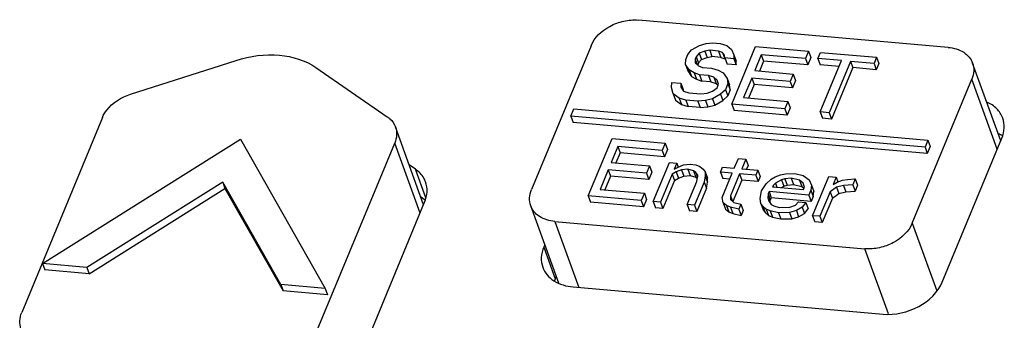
# Model space of a CAD drawing. Header units: millimetres. Extents: x -2787 to 4673, y -54 to 2046.
# Tile 89 of 124: x 1236.4 to 1256.88, y 509.12 to 515.38. Entities that reach past the tile are written whole.
import ezdxf

# ---------------------------------------------------------------- set-up
doc = ezdxf.new("R2010")
doc.units = ezdxf.units.MM
doc.header["$LTSCALE"] = 81.675
doc.layers.get('0').update_dxf_attribs({"linetype": 'CONTINUOUS'})

msp = doc.modelspace()

# ---------------------------------------------------------------- linework, layer by layer
at = {"color": 3}
for p, q in [((1255.711, 514.8), (1249.267, 515.367)), ((1250.536, 514.838), (1250.68, 514.878)), ((1250.68, 514.878), (1250.813, 514.893)), ((1250.813, 514.893), (1250.967, 514.88)), ((1250.967, 514.88), (1251.11, 514.841)), ((1248.283, 514.833), (1247.045, 511.84)), ((1250.256, 514.546), (1250.299, 514.648)), ((1250.299, 514.648), (1250.371, 514.747)), ((1250.371, 514.747), (1250.536, 514.838)), ((1250.534, 514.68), (1250.472, 514.606)), ((1250.648, 514.723), (1250.534, 514.68)), ((1250.534, 514.68), (1250.582, 514.548)), ((1250.75, 514.74), (1250.648, 514.723)), ((1250.648, 514.723), (1250.695, 514.591)), ((1250.75, 514.74), (1250.798, 514.609)), ((1250.934, 514.724), (1250.75, 514.74)), ((1250.934, 514.724), (1250.982, 514.592)), ((1251.016, 514.69), (1250.934, 514.724)), ((1251.016, 514.69), (1251.064, 514.559)), ((1251.056, 514.634), (1251.016, 514.69)), ((1251.11, 514.841), (1251.201, 514.753)), ((1251.201, 514.753), (1251.251, 514.643)), ((1251.208, 513.618), (1251.703, 514.815)), ((1251.251, 514.643), (1251.25, 514.564)), ((1251.251, 514.643), (1251.298, 514.512)), ((1251.824, 514.646), (1251.687, 514.315)), ((1251.703, 514.815), (1252.808, 514.718)), ((1251.824, 514.646), (1251.872, 514.514)), ((1252.745, 514.565), (1251.824, 514.646)), ((1252.808, 514.718), (1252.745, 514.565)), ((1252.808, 514.718), (1252.856, 514.586)), ((1253.001, 514.569), (1253.053, 514.696)), ((1253.053, 514.696), (1254.22, 514.593)), ((1238.707, 513.826), (1240.906, 514.528)), ((1250.245, 514.441), (1250.256, 514.546)), ((1250.245, 514.441), (1250.293, 514.31)), ((1250.326, 514.329), (1250.245, 514.441)), ((1250.451, 514.555), (1250.45, 514.476)), ((1250.45, 514.476), (1250.521, 514.417)), ((1250.472, 514.606), (1250.451, 514.555)), ((1250.451, 514.555), (1250.492, 514.441)), ((1250.472, 514.606), (1250.52, 514.475)), ((1250.52, 514.475), (1250.503, 514.433)), ((1250.52, 514.475), (1250.582, 514.548)), ((1250.582, 514.548), (1250.695, 514.591)), ((1250.695, 514.591), (1250.798, 514.609)), ((1250.982, 514.592), (1250.798, 514.609)), ((1250.982, 514.592), (1251.064, 514.559)), ((1251.066, 514.58), (1251.056, 514.634)), ((1251.064, 514.559), (1251.084, 514.53)), ((1251.066, 514.58), (1251.113, 514.449)), ((1251.25, 514.564), (1251.066, 514.58)), ((1251.298, 514.433), (1251.113, 514.449)), ((1251.25, 514.564), (1251.298, 514.433)), ((1251.298, 514.433), (1251.298, 514.512)), ((1251.872, 514.514), (1251.786, 514.306)), ((1252.792, 514.433), (1251.872, 514.514)), ((1252.745, 514.565), (1252.792, 514.433)), ((1252.856, 514.586), (1252.792, 514.433)), ((1253.001, 514.569), (1253.049, 514.437)), ((1253.492, 514.525), (1253.001, 514.569)), ((1253.441, 514.402), (1253.049, 514.437)), ((1253.05, 513.456), (1253.492, 514.525)), ((1253.676, 514.509), (1253.234, 513.439)), ((1253.676, 514.509), (1253.724, 514.378)), ((1254.167, 514.466), (1253.676, 514.509)), ((1254.22, 514.593), (1254.167, 514.466)), ((1254.167, 514.466), (1254.215, 514.334)), ((1254.267, 514.462), (1254.215, 514.334)), ((1254.22, 514.593), (1254.267, 514.462)), ((1256.801, 512.857), (1256.216, 514.474)), ((1242.563, 514.383), (1244.047, 513.357)), ((1250.293, 514.31), (1250.373, 514.197)), ((1250.326, 514.329), (1250.373, 514.197)), ((1250.427, 514.267), (1250.326, 514.329)), ((1250.427, 514.267), (1250.475, 514.135)), ((1250.54, 514.231), (1250.427, 514.267)), ((1250.521, 514.417), (1250.603, 514.384)), ((1250.54, 514.231), (1250.587, 514.099)), ((1250.724, 514.215), (1250.54, 514.231)), ((1250.603, 514.384), (1250.787, 514.367)), ((1250.787, 514.367), (1250.93, 514.328)), ((1250.93, 514.328), (1251.031, 514.267)), ((1251.031, 514.267), (1251.112, 514.154)), ((1251.687, 514.315), (1252.485, 514.244)), ((1252.485, 514.244), (1252.422, 514.092)), ((1252.485, 514.244), (1252.533, 514.113)), ((1253.724, 514.378), (1253.281, 513.308)), ((1254.215, 514.334), (1253.724, 514.378)), ((1249.953, 513.966), (1249.964, 514.07)), ((1249.964, 514.07), (1250.148, 514.054)), ((1250.148, 514.054), (1250.148, 513.975)), ((1250.148, 514.054), (1250.196, 513.922)), ((1250.373, 514.197), (1250.475, 514.135)), ((1250.475, 514.135), (1250.587, 514.099)), ((1250.771, 514.083), (1250.587, 514.099)), ((1250.724, 514.215), (1250.771, 514.083)), ((1250.836, 514.178), (1250.724, 514.215)), ((1250.771, 514.083), (1250.884, 514.047)), ((1250.836, 514.178), (1250.884, 514.047)), ((1250.907, 514.119), (1250.836, 514.178)), ((1250.884, 514.047), (1250.926, 514.011)), ((1250.905, 513.961), (1250.937, 514.037)), ((1250.937, 514.037), (1250.907, 514.119)), ((1251.131, 514.047), (1251.079, 513.919)), ((1251.112, 514.154), (1251.131, 514.047)), ((1251.112, 514.154), (1251.16, 514.022)), ((1251.131, 514.047), (1251.179, 513.915)), ((1251.624, 514.162), (1251.456, 513.754)), ((1251.672, 514.03), (1251.554, 513.746)), ((1251.624, 514.162), (1251.672, 514.03)), ((1252.422, 514.092), (1251.624, 514.162)), ((1252.47, 513.96), (1251.672, 514.03)), ((1252.422, 514.092), (1252.47, 513.96)), ((1252.533, 514.113), (1252.47, 513.96)), ((1254.963, 511.144), (1256.2, 514.137)), ((1256.728, 512.679), (1256.2, 514.137)), ((1249.992, 513.83), (1249.953, 513.966)), ((1249.992, 513.83), (1250.04, 513.698)), ((1250.114, 513.74), (1249.992, 513.83)), ((1250.148, 513.975), (1250.208, 513.89)), ((1250.196, 513.907), (1250.196, 513.922)), ((1250.208, 513.89), (1250.32, 513.854)), ((1250.32, 513.854), (1250.566, 513.832)), ((1250.566, 513.832), (1250.699, 513.847)), ((1250.699, 513.847), (1250.812, 513.89)), ((1250.975, 513.823), (1250.81, 513.732)), ((1250.812, 513.89), (1250.905, 513.961)), ((1251.079, 513.919), (1250.975, 513.823)), ((1250.975, 513.823), (1251.023, 513.691)), ((1251.079, 513.919), (1251.126, 513.788)), ((1251.179, 513.915), (1251.126, 513.788)), ((1251.179, 513.915), (1251.16, 514.022)), ((1250.04, 513.698), (1250.162, 513.609)), ((1250.114, 513.74), (1250.162, 513.609)), ((1250.257, 513.701), (1250.114, 513.74)), ((1250.257, 513.701), (1250.305, 513.57)), ((1250.503, 513.68), (1250.257, 513.701)), ((1250.666, 513.692), (1250.503, 513.68)), ((1250.503, 513.68), (1250.55, 513.548)), ((1250.81, 513.732), (1250.666, 513.692)), ((1250.666, 513.692), (1250.714, 513.56)), ((1250.81, 513.732), (1250.858, 513.6)), ((1250.858, 513.6), (1251.023, 513.691)), ((1251.023, 513.691), (1251.126, 513.788)), ((1251.208, 513.618), (1251.256, 513.486)), ((1252.313, 513.52), (1251.208, 513.618)), ((1251.456, 513.754), (1252.376, 513.673)), ((1252.376, 513.673), (1252.313, 513.52)), ((1252.376, 513.673), (1252.424, 513.542)), ((1247.862, 513.369), (1247.924, 513.519)), ((1247.924, 513.519), (1255.288, 512.871)), ((1250.162, 513.609), (1250.305, 513.57)), ((1250.55, 513.548), (1250.305, 513.57)), ((1250.55, 513.548), (1250.714, 513.56)), ((1250.714, 513.56), (1250.858, 513.6)), ((1252.361, 513.389), (1251.256, 513.486)), ((1252.313, 513.52), (1252.361, 513.389)), ((1252.424, 513.542), (1252.361, 513.389)), ((1253.05, 513.456), (1253.097, 513.324)), ((1253.234, 513.439), (1253.05, 513.456)), ((1253.234, 513.439), (1253.281, 513.308)), ((1238.125, 513.34), (1236.447, 509.283)), ((1247.862, 513.369), (1247.909, 513.237)), ((1255.227, 512.721), (1247.862, 513.369)), ((1255.274, 512.59), (1247.909, 513.237)), ((1253.281, 513.308), (1253.097, 513.324)), ((1244.802, 511.526), (1244.217, 513.143)), ((1236.882, 510.303), (1240.993, 512.888)), ((1240.993, 512.888), (1242.753, 509.786)), ((1242.523, 508.748), (1244.201, 512.806)), ((1244.728, 511.348), (1244.201, 512.806)), ((1248.225, 511.709), (1248.72, 512.906)), ((1248.72, 512.906), (1249.824, 512.809)), ((1249.824, 512.809), (1249.761, 512.656)), ((1249.824, 512.809), (1249.872, 512.677)), ((1255.288, 512.871), (1255.227, 512.721)), ((1255.288, 512.871), (1255.336, 512.739)), ((1255.585, 509.916), (1256.823, 512.909)), ((1248.841, 512.737), (1248.704, 512.406)), ((1248.888, 512.605), (1248.802, 512.397)), ((1248.841, 512.737), (1248.888, 512.605)), ((1249.761, 512.656), (1248.841, 512.737)), ((1249.809, 512.524), (1248.888, 512.605)), ((1249.761, 512.656), (1249.809, 512.524)), ((1249.872, 512.677), (1249.809, 512.524)), ((1255.227, 512.721), (1255.274, 512.59)), ((1255.336, 512.739), (1255.274, 512.59)), ((1248.704, 512.406), (1249.502, 512.336)), ((1249.575, 511.59), (1249.912, 512.405)), ((1249.912, 512.405), (1250.065, 512.392)), ((1250.065, 512.392), (1250.013, 512.264)), ((1250.065, 512.392), (1250.095, 512.31)), ((1251.262, 512.286), (1251.346, 512.49)), ((1251.346, 512.49), (1251.5, 512.477)), ((1251.5, 512.477), (1251.416, 512.273)), ((1251.5, 512.477), (1251.548, 512.345)), ((1244.631, 512.267), (1244.501, 512.356)), ((1244.847, 511.671), (1244.631, 512.267)), ((1248.641, 512.253), (1248.472, 511.845)), ((1248.641, 512.253), (1248.688, 512.121)), ((1249.438, 512.183), (1248.641, 512.253)), ((1249.502, 512.336), (1249.438, 512.183)), ((1249.438, 512.183), (1249.486, 512.051)), ((1249.549, 512.204), (1249.486, 512.051)), ((1249.502, 512.336), (1249.549, 512.204)), ((1250.053, 512.208), (1249.971, 512.162)), ((1250.013, 512.264), (1250.095, 512.31)), ((1250.166, 512.251), (1250.053, 512.208)), ((1250.053, 512.208), (1250.101, 512.076)), ((1250.095, 512.31), (1250.208, 512.353)), ((1250.299, 512.265), (1250.166, 512.251)), ((1250.166, 512.251), (1250.214, 512.119)), ((1250.208, 512.353), (1250.342, 512.367)), ((1250.299, 512.265), (1250.347, 512.134)), ((1250.412, 512.229), (1250.299, 512.265)), ((1250.342, 512.367), (1250.464, 512.356)), ((1250.412, 512.229), (1250.459, 512.097)), ((1250.462, 512.198), (1250.412, 512.229)), ((1250.462, 512.198), (1250.496, 512.104)), ((1250.503, 512.142), (1250.462, 512.198)), ((1250.464, 512.356), (1250.546, 512.323)), ((1250.546, 512.323), (1250.617, 512.264)), ((1250.617, 512.264), (1250.657, 512.208)), ((1250.657, 512.208), (1250.656, 512.128)), ((1250.657, 512.208), (1250.705, 512.076)), ((1250.975, 512.206), (1251.017, 512.308)), ((1250.975, 512.206), (1251.022, 512.074)), ((1251.22, 512.184), (1250.975, 512.206)), ((1251.009, 511.675), (1251.22, 512.184)), ((1251.017, 512.308), (1251.262, 512.286)), ((1251.416, 512.273), (1251.753, 512.243)), ((1251.548, 512.345), (1251.514, 512.264)), ((1251.753, 512.243), (1251.711, 512.141)), ((1251.753, 512.243), (1251.801, 512.111)), ((1240.625, 511.996), (1237.803, 510.222)), ((1240.625, 511.996), (1240.672, 511.864)), ((1241.833, 509.867), (1240.625, 511.996)), ((1248.688, 512.121), (1248.571, 511.837)), ((1249.486, 512.051), (1248.688, 512.121)), ((1249.971, 512.162), (1249.728, 511.576)), ((1250.018, 512.031), (1249.776, 511.445)), ((1249.971, 512.162), (1250.018, 512.031)), ((1250.018, 512.031), (1250.101, 512.076)), ((1250.101, 512.076), (1250.214, 512.119)), ((1250.214, 512.119), (1250.347, 512.134)), ((1250.281, 511.528), (1250.481, 512.012)), ((1250.347, 512.134), (1250.459, 512.097)), ((1250.634, 511.998), (1250.434, 511.514)), ((1250.459, 512.097), (1250.492, 512.078)), ((1250.481, 512.012), (1250.503, 512.142)), ((1250.656, 512.128), (1250.634, 511.998)), ((1250.634, 511.998), (1250.682, 511.867)), ((1250.656, 512.128), (1250.704, 511.997)), ((1250.682, 511.867), (1250.704, 511.997)), ((1250.704, 511.997), (1250.705, 512.076)), ((1251.169, 512.061), (1251.022, 512.074)), ((1251.373, 512.171), (1251.184, 511.712)), ((1251.421, 512.039), (1251.235, 511.59)), ((1251.373, 512.171), (1251.421, 512.039)), ((1251.711, 512.141), (1251.373, 512.171)), ((1251.759, 512.01), (1251.421, 512.039)), ((1251.711, 512.141), (1251.759, 512.01)), ((1251.801, 512.111), (1251.759, 512.01)), ((1251.924, 511.964), (1252.028, 512.061)), ((1252.028, 512.061), (1252.11, 512.106)), ((1252.11, 512.106), (1252.223, 512.149)), ((1252.242, 512.042), (1252.119, 511.973)), ((1252.223, 512.149), (1252.326, 512.166)), ((1252.314, 512.062), (1252.242, 512.042)), ((1252.242, 512.042), (1252.29, 511.91)), ((1252.447, 512.076), (1252.314, 512.062)), ((1252.314, 512.062), (1252.362, 511.93)), ((1252.326, 512.166), (1252.52, 512.176)), ((1252.447, 512.076), (1252.495, 511.945)), ((1252.621, 512.035), (1252.447, 512.076)), ((1252.52, 512.176), (1252.694, 512.134)), ((1252.621, 512.035), (1252.669, 511.903)), ((1252.692, 511.976), (1252.621, 512.035)), ((1252.694, 512.134), (1252.816, 512.044)), ((1252.816, 512.044), (1252.866, 511.934)), ((1252.889, 511.298), (1253.226, 512.114)), ((1253.226, 512.114), (1253.38, 512.1)), ((1253.38, 512.1), (1253.316, 511.947)), ((1253.316, 511.947), (1253.399, 511.993)), ((1253.38, 512.1), (1253.416, 511.999)), ((1253.399, 511.993), (1253.512, 512.036)), ((1253.512, 512.036), (1253.614, 512.053)), ((1253.614, 512.053), (1253.778, 512.065)), ((1253.778, 512.065), (1253.726, 511.938)), ((1253.778, 512.065), (1253.826, 511.933)), ((1237.851, 510.09), (1240.672, 511.864)), ((1240.672, 511.864), (1241.88, 509.735)), ((1248.472, 511.845), (1249.393, 511.764)), ((1250.682, 511.867), (1250.482, 511.383)), ((1251.798, 511.658), (1251.83, 511.814)), ((1251.83, 511.814), (1251.924, 511.964)), ((1251.984, 511.8), (1251.963, 511.75)), ((1251.984, 511.8), (1252.031, 511.669)), ((1252.812, 511.728), (1251.984, 511.8)), ((1252.067, 511.925), (1252.056, 511.9)), ((1252.056, 511.9), (1252.701, 511.843)), ((1252.119, 511.973), (1252.067, 511.925)), ((1252.067, 511.925), (1252.077, 511.898)), ((1252.119, 511.973), (1252.148, 511.892)), ((1252.242, 511.883), (1252.29, 511.91)), ((1252.29, 511.91), (1252.362, 511.93)), ((1252.362, 511.93), (1252.495, 511.945)), ((1252.495, 511.945), (1252.669, 511.903)), ((1252.669, 511.903), (1252.711, 511.868)), ((1252.722, 511.894), (1252.692, 511.976)), ((1252.701, 511.843), (1252.722, 511.894)), ((1252.854, 511.829), (1252.812, 511.728)), ((1252.866, 511.934), (1252.854, 511.829)), ((1252.854, 511.829), (1252.902, 511.698)), ((1252.866, 511.934), (1252.913, 511.802)), ((1252.902, 511.698), (1252.913, 511.802)), ((1253.253, 511.794), (1253.043, 511.285)), ((1253.387, 511.888), (1253.253, 511.794)), ((1253.253, 511.794), (1253.301, 511.663)), ((1253.531, 511.928), (1253.387, 511.888)), ((1253.387, 511.888), (1253.435, 511.756)), ((1253.435, 511.756), (1253.579, 511.797)), ((1253.726, 511.938), (1253.531, 511.928)), ((1253.531, 511.928), (1253.579, 511.797)), ((1253.579, 511.797), (1253.773, 511.806)), ((1253.726, 511.938), (1253.773, 511.806)), ((1253.826, 511.933), (1253.773, 511.806)), ((1243.146, 507.521), (1244.823, 511.578)), ((1244.74, 511.698), (1244.837, 511.631)), ((1248.225, 511.709), (1248.272, 511.577)), ((1249.329, 511.612), (1248.225, 511.709)), ((1249.377, 511.48), (1248.272, 511.577)), ((1249.393, 511.764), (1249.329, 511.612)), ((1249.329, 511.612), (1249.377, 511.48)), ((1249.44, 511.633), (1249.377, 511.48)), ((1249.393, 511.764), (1249.44, 511.633)), ((1249.575, 511.59), (1249.623, 511.458)), ((1249.728, 511.576), (1249.575, 511.59)), ((1249.728, 511.576), (1249.776, 511.445)), ((1251.029, 511.568), (1251.009, 511.675)), ((1251.029, 511.568), (1251.076, 511.436)), ((1251.1, 511.509), (1251.029, 511.568)), ((1251.184, 511.712), (1251.183, 511.633)), ((1251.183, 511.633), (1251.254, 511.574)), ((1251.184, 511.712), (1251.225, 511.598)), ((1251.254, 511.574), (1251.397, 511.535)), ((1251.817, 511.551), (1251.798, 511.658)), ((1251.963, 511.75), (1251.962, 511.67)), ((1251.962, 511.67), (1251.971, 511.617)), ((1251.962, 511.67), (1251.991, 511.589)), ((1251.963, 511.75), (1252.01, 511.618)), ((1251.971, 511.617), (1252.032, 511.532)), ((1252.031, 511.669), (1252.01, 511.618)), ((1252.01, 511.563), (1252.01, 511.618)), ((1252.86, 511.596), (1252.031, 511.669)), ((1252.533, 511.515), (1252.595, 511.588)), ((1252.595, 511.588), (1252.749, 511.575)), ((1252.749, 511.575), (1252.676, 511.476)), ((1252.749, 511.575), (1252.797, 511.443)), ((1252.812, 511.728), (1252.86, 511.596)), ((1252.902, 511.698), (1252.86, 511.596)), ((1253.301, 511.663), (1253.09, 511.153)), ((1253.301, 511.663), (1253.435, 511.756)), ((1247.612, 509.895), (1247.03, 511.503)), ((1249.776, 511.445), (1249.623, 511.458)), ((1250.281, 511.528), (1250.328, 511.396)), ((1250.434, 511.514), (1250.281, 511.528)), ((1250.482, 511.383), (1250.328, 511.396)), ((1250.434, 511.514), (1250.482, 511.383)), ((1251.076, 511.436), (1251.147, 511.377)), ((1251.1, 511.509), (1251.147, 511.377)), ((1251.181, 511.475), (1251.1, 511.509)), ((1251.147, 511.377), (1251.229, 511.343)), ((1251.181, 511.475), (1251.229, 511.343)), ((1251.355, 511.433), (1251.181, 511.475)), ((1251.397, 511.535), (1251.355, 511.433)), ((1251.355, 511.433), (1251.402, 511.302)), ((1251.397, 511.535), (1251.445, 511.404)), ((1251.445, 511.404), (1251.402, 511.302)), ((1251.817, 511.551), (1251.865, 511.419)), ((1251.857, 511.495), (1251.817, 511.551)), ((1251.857, 511.495), (1251.905, 511.363)), ((1251.928, 511.436), (1251.857, 511.495)), ((1251.865, 511.419), (1251.905, 511.363)), ((1251.905, 511.363), (1251.976, 511.304)), ((1251.928, 511.436), (1251.976, 511.304)), ((1252.01, 511.402), (1251.928, 511.436)), ((1252.01, 511.402), (1252.057, 511.27)), ((1252.183, 511.36), (1252.01, 511.402)), ((1252.032, 511.532), (1252.083, 511.501)), ((1252.083, 511.501), (1252.195, 511.465)), ((1252.409, 511.367), (1252.183, 511.36)), ((1252.195, 511.465), (1252.42, 511.472)), ((1252.552, 511.407), (1252.409, 511.367)), ((1252.409, 511.367), (1252.456, 511.235)), ((1252.42, 511.472), (1252.533, 511.515)), ((1252.676, 511.476), (1252.552, 511.407)), ((1252.552, 511.407), (1252.6, 511.276)), ((1252.676, 511.476), (1252.724, 511.344)), ((1252.724, 511.344), (1252.797, 511.443)), ((1247.534, 511.177), (1248.031, 509.805)), ((1247.534, 511.177), (1253.979, 510.61)), ((1251.229, 511.343), (1251.402, 511.302)), ((1251.976, 511.304), (1252.057, 511.27)), ((1252.057, 511.27), (1252.231, 511.229)), ((1252.183, 511.36), (1252.231, 511.229)), ((1252.231, 511.229), (1252.456, 511.235)), ((1252.456, 511.235), (1252.6, 511.276)), ((1252.6, 511.276), (1252.724, 511.344)), ((1252.889, 511.298), (1252.937, 511.167)), ((1253.043, 511.285), (1252.889, 511.298)), ((1253.09, 511.153), (1252.937, 511.167)), ((1253.043, 511.285), (1253.09, 511.153)), ((1254.963, 511.144), (1255.473, 509.734)), ((1247.321, 510.697), (1247.3, 510.645)), ((1247.3, 510.645), (1247.538, 509.986)), ((1254.47, 509.253), (1253.979, 510.61)), ((1236.882, 510.303), (1236.93, 510.171)), ((1237.803, 510.222), (1236.882, 510.303)), ((1237.851, 510.09), (1236.93, 510.171)), ((1237.803, 510.222), (1237.851, 510.09)), ((1247.56, 510.038), (1247.538, 509.986)), ((1241.833, 509.867), (1241.88, 509.735)), ((1242.753, 509.786), (1241.833, 509.867)), ((1242.801, 509.654), (1241.88, 509.735)), ((1242.753, 509.786), (1242.801, 509.654)), ((1247.911, 509.815), (1254.355, 509.249))]:
    msp.add_line(p, q, dxfattribs=at)
for centre, radius, start, end in [((1256.45, 512.326), 0.742, 58.287, 65.9138), ((1248.2, 509.712), 0.716, 157.5259, 161.0168)]:
    msp.add_arc(centre, radius, start, end, dxfattribs=at)
for points, knots in [([(1248.283, 514.833), (1248.354, 515.006), (1248.59, 515.223), (1248.959, 515.359), (1249.167, 515.376), (1249.267, 515.367)], [0, 0, 0, 0, 0.47819, 0.743639, 1, 1, 1, 1]), ([(1240.906, 514.528), (1241.195, 514.621), (1241.771, 514.701), (1242.345, 514.533), (1242.563, 514.383)], [0, 0, 0, 0, 0.53348, 1, 1, 1, 1]), ([(1255.711, 514.8), (1255.823, 514.79), (1255.988, 514.744), (1256.149, 514.605), (1256.2, 514.518), (1256.216, 514.474)], [0, 0, 0, 0, 0.535309, 0.773769, 1, 1, 1, 1]), ([(1256.216, 514.474), (1256.235, 514.422), (1256.251, 514.305), (1256.223, 514.191), (1256.2, 514.137)], [0, 0, 0, 0, 0.482882, 1, 1, 1, 1]), ([(1238.125, 513.34), (1238.147, 513.395), (1238.281, 513.618), (1238.518, 513.766), (1238.707, 513.826)], [0, 0, 0, 0, 0.228983, 1, 1, 1, 1]), ([(1256.842, 513.33), (1256.817, 513.402), (1256.727, 513.54), (1256.59, 513.628), (1256.514, 513.662)], [0, 0, 0, 0, 0.479954, 1, 1, 1, 1]), ([(1244.047, 513.357), (1244.067, 513.343), (1244.139, 513.286), (1244.193, 513.207), (1244.217, 513.143)], [0, 0, 0, 0, 0.261425, 1, 1, 1, 1]), ([(1256.823, 512.909), (1256.851, 512.977), (1256.886, 513.119), (1256.866, 513.265), (1256.842, 513.33)], [0, 0, 0, 0, 0.517011, 1, 1, 1, 1]), ([(1244.217, 513.143), (1244.235, 513.091), (1244.252, 512.974), (1244.223, 512.861), (1244.201, 512.806)], [0, 0, 0, 0, 0.482877, 1, 1, 1, 1]), ([(1244.843, 512), (1244.834, 512.026), (1244.786, 512.131), (1244.702, 512.217), (1244.631, 512.267)], [0, 0, 0, 0, 0.243902, 1, 1, 1, 1]), ([(1244.823, 511.578), (1244.852, 511.646), (1244.887, 511.788), (1244.867, 511.935), (1244.843, 512)], [0, 0, 0, 0, 0.517123, 1, 1, 1, 1]), ([(1247.03, 511.503), (1247.011, 511.555), (1246.994, 511.672), (1247.023, 511.785), (1247.045, 511.84)], [0, 0, 0, 0, 0.482882, 1, 1, 1, 1]), ([(1247.534, 511.177), (1247.422, 511.187), (1247.257, 511.233), (1247.096, 511.372), (1247.046, 511.458), (1247.03, 511.503)], [0, 0, 0, 0, 0.535309, 0.773769, 1, 1, 1, 1]), ([(1254.963, 511.144), (1254.891, 510.97), (1254.655, 510.753), (1254.287, 510.618), (1254.079, 510.601), (1253.979, 510.61)], [0, 0, 0, 0, 0.47819, 0.743639, 1, 1, 1, 1]), ([(1247.3, 510.645), (1247.272, 510.576), (1247.236, 510.435), (1247.257, 510.289), (1247.28, 510.224)], [0, 0, 0, 0, 0.517011, 1, 1, 1, 1]), ([(1247.28, 510.224), (1247.3, 510.168), (1247.363, 510.06), (1247.565, 509.886), (1247.771, 509.828), (1247.911, 509.815)], [0, 0, 0, 0, 0.226225, 0.464625, 1, 1, 1, 1]), ([(1254.355, 509.249), (1254.607, 509.226), (1255.108, 509.34), (1255.496, 509.699), (1255.585, 509.916)], [0, 0, 0, 0, 0.519232, 1, 1, 1, 1]), ([(1236.432, 508.946), (1236.413, 508.998), (1236.396, 509.114), (1236.425, 509.228), (1236.447, 509.283)], [0, 0, 0, 0, 0.482882, 1, 1, 1, 1])]:
    msp.add_open_spline(points, degree=3, knots=knots, dxfattribs=at)

doc.saveas('drawing.dxf')
